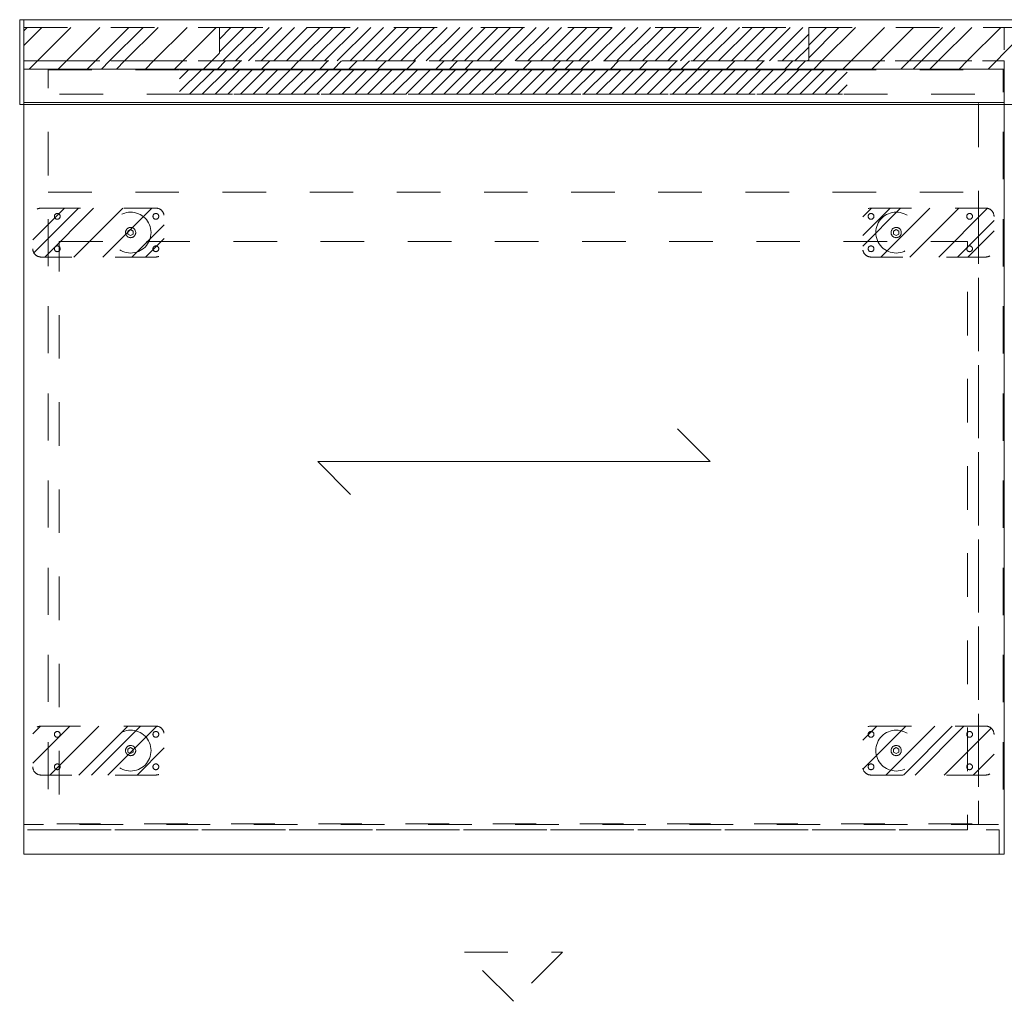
# Model space of a CAD drawing. Header units: inches. Extents: x -471 to -284, y -222 to 20.
# Tile 2 of 54: x -435 to -404, y -10 to 20. Entities that reach past the tile are written whole.
import ezdxf

# ---------------------------------------------------------------- set-up
doc = ezdxf.new("R2010")
doc.units = ezdxf.units.IN
doc.header["$LTSCALE"] = 32
doc.header["$MEASUREMENT"] = 0
doc.linetypes.add('Dash Style-1', pattern=[0.083328, 0.041656, -0.041672])
for name, color, linetype, lineweight in [('DashLine', 7, 'Dash Style-1', 13), ('DashLineFill', 7, 'Dash Style-1', 13), ('Drawing', 7, 'Continuous', 18), ('None', 7, 'Continuous', 18), ('SolidLine', 7, 'Continuous', 15)]:
    doc.layers.add(name, color=color, linetype=linetype, lineweight=lineweight)
doc.layers.add('Electrical', color=1, linetype='Dash Style-1', lineweight=15, true_color=0xff0000)
pattern_1 = [(45, (0, 0), (-0.3333333, -0.7222222), [])]
pattern_2 = [(45, (0, 0), (-1.61302, 1.935715), []), (45, (-1.0608, 1.0608), (-0.472346, 0.4167613), [])]

# ---------------------------------------------------------------- blocks, each defined once
blk = doc.blocks.new('Group')
at = {"layer": 'DashLineFill', "linetype": 'Continuous', "lineweight": 13}
h = blk.add_hatch(dxfattribs=at)
h.set_pattern_fill('Steel', color=253, style=0, pattern_type=2)
h.set_pattern_definition(pattern_2)
h.paths.add_polyline_path([(0, 0), (5.984, 0), (5.984, -1.024), (0, -1.024)])
h = blk.add_hatch(dxfattribs=at)
h.set_pattern_fill('Steel', color=253, style=0, pattern_type=2)
h.set_pattern_definition(pattern_2)
h.paths.add_polyline_path([(24.016, 0), (30, 0), (30, -1.024), (24.016, -1.024)])
at = {"layer": 'Electrical', "linetype": 'Continuous', "lineweight": 5, "true_color": 0xdd0000}
h = blk.add_hatch(dxfattribs=at)
h.set_pattern_fill('ElectricalHatch', color=12, style=0, pattern_type=2)
h.set_pattern_definition(pattern_1)
h.paths.add_polyline_path([(5.984, 0), (24.016, 0), (24.016, -1.024), (5.984, -1.024)])
at = {"layer": 'DashLineFill', "flags": 128}
for points in [[(0, 0), (5.984, 0), (5.984, -1.024), (0, -1.024)], [(24.016, 0), (30, 0), (30, -1.024), (24.016, -1.024)]]:
    blk.add_lwpolyline(points, close=True, dxfattribs=at)
at = {"layer": 'Electrical', "flags": 128}
blk.add_lwpolyline([(5.984, 0), (24.016, 0), (24.016, -1.024), (5.984, -1.024)], close=True, dxfattribs=at)
blk = doc.blocks.new('Group-1')
at = {"layer": 'DashLineFill', "linetype": 'Continuous', "lineweight": 13}
h = blk.add_hatch(dxfattribs=at)
h.set_pattern_fill('Steel', color=253, style=0, pattern_type=2)
h.set_pattern_definition(pattern_2)
h.paths.add_polyline_path([(30, 0), (35.984, 0), (35.984, -1.024), (30, -1.024)])
h = blk.add_hatch(dxfattribs=at)
h.set_pattern_fill('Steel', color=253, style=0, pattern_type=2)
h.set_pattern_definition(pattern_2)
h.paths.add_polyline_path([(60, 0), (65.984, 0), (65.984, -1.024), (60, -1.024)])
at = {"layer": 'Electrical', "linetype": 'Continuous', "lineweight": 5, "true_color": 0xdd0000}
h = blk.add_hatch(dxfattribs=at)
h.set_pattern_fill('ElectricalHatch', color=12, style=0, pattern_type=2)
h.set_pattern_definition(pattern_1)
h.paths.add_polyline_path([(35.984, 0), (60, 0), (60, -1.024), (35.984, -1.024)])
at = {"layer": 'DashLineFill', "flags": 128}
for points in [[(30, 0), (35.984, 0), (35.984, -1.024), (30, -1.024)], [(60, 0), (65.984, 0), (65.984, -1.024), (60, -1.024)]]:
    blk.add_lwpolyline(points, close=True, dxfattribs=at)
at = {"layer": 'Electrical', "flags": 128}
blk.add_lwpolyline([(35.984, 0), (60, 0), (60, -1.024), (35.984, -1.024)], close=True, dxfattribs=at)
blk = doc.blocks.new('Group-4')
at = {"layer": 'SolidLine', "flags": 128}
for points in [[(-0.126, 0.236), (0, 0.236), (0, -2.362), (-0.126, -2.362)], [(0, 0.236), (78, 0.236), (78, -2.362), (0, -2.362)]]:
    blk.add_lwpolyline(points, close=True, dxfattribs=at)
at = {"layer": 'None'}
for name in ['Group', 'Group-1']:
    blk.add_blockref(name, (0, 0), dxfattribs=at)
blk = doc.blocks.new('SL Wall Panel (2D)')
at = {"layer": 'None'}
blk.add_blockref('Group-4', (0, 0), dxfattribs=at)
at = {"layer": 'Drawing', "color": 0, "flags": 1}
for tag in ['Catalog', 'Custom', 'Tag', 'Option1', 'Option2', 'Option3', 'Option4', 'Option5', 'Option6', 'Option7', 'Option8', 'Option9', 'Option10', 'Option11', 'Option12', 'FinishGroup', 'Discount', 'Item1', 'Item2', 'Item3', 'Item4', 'Item5', 'Item6', 'Item7', 'Item8', 'Item9', 'Item10', 'Item11', 'Item12', 'Item13', 'Item14', 'Item15', 'Item16', 'Item17', 'Item18', 'Item19', 'Item20', 'Item21', 'Item22', 'Item23', 'Item24', 'Item25']:
    blk.add_attdef(tag, (-110.995, -207.732), '', height=0.00709, dxfattribs=at)
blk = doc.blocks.new('Group-5')
at = {"layer": 'DashLineFill', "linetype": 'Continuous', "lineweight": 13}
h = blk.add_hatch(dxfattribs=at)
h.set_pattern_fill('Steel', color=253, style=0, pattern_type=2)
h.set_pattern_definition(pattern_2)
h.paths.add_polyline_path([(12, -12), (42, -12), (42, -12.252), (12, -12.252)])
at = {"layer": 'DashLineFill', "flags": 128}
blk.add_lwpolyline([(12, -12), (42, -12), (42, -12.252), (12, -12.252)], close=True, dxfattribs=at)
at = {"layer": 'SolidLine', "flags": 128}
blk.add_lwpolyline([(12, -12.252), (42, -12.252), (42, -13.276), (12, -13.276)], close=True, dxfattribs=at)
blk = doc.blocks.new('Group-6')
at = {"layer": 'None'}
blk.add_blockref('Group-5', (0, 0), dxfattribs=at)
blk = doc.blocks.new('SL Wall Tile (2D)')
at = {"layer": 'None'}
blk.add_blockref('Group-6', (0, 0), dxfattribs=at)
at = {"layer": 'Drawing', "color": 0, "flags": 1}
for tag in ['Catalog', 'Custom', 'FinishGroup', 'Discount', 'Tag', 'Item1', 'Item2', 'Item3', 'Item4', 'Item5', 'Item6', 'Item7', 'Item8', 'Item9', 'Item10', 'Item11', 'Item12', 'Item13', 'Item14', 'Item15', 'Item16', 'Item17', 'Item18', 'Item19', 'Item20', 'Item21', 'Item22', 'Item23', 'Item24', 'Item25', 'Option1', 'Option2', 'Option3', 'Option4', 'Option5', 'Option6', 'Option7', 'Option8', 'Option9', 'Option10', 'Option11', 'Option12']:
    blk.add_attdef(tag, (-87.041, -183.168), '', height=0.00709, dxfattribs=at)
blk = doc.blocks.new('1BP8DW-Leveler (2D)')
at = {"layer": 'DashLine', "flags": 128}
for points in [[(0.625, 0), (0.622, -0.061), (0.613, -0.122), (0.598, -0.181), (0.577, -0.239), (0.551, -0.295), (0.52, -0.347), (0.483, -0.396), (0.442, -0.442), (0.396, -0.483), (0.347, -0.52), (0.295, -0.551), (0.239, -0.577), (0.181, -0.598), (0.122, -0.613), (0.061, -0.622), (0, -0.625), (-0.061, -0.622), (-0.122, -0.613), (-0.181, -0.598), (-0.239, -0.577), (-0.295, -0.551), (-0.347, -0.52), (-0.396, -0.483), (-0.442, -0.442), (-0.483, -0.396), (-0.52, -0.347), (-0.551, -0.295), (-0.577, -0.239), (-0.598, -0.181), (-0.613, -0.122), (-0.622, -0.061), (-0.625, 0), (-0.622, 0.061), (-0.613, 0.122), (-0.598, 0.181), (-0.577, 0.239), (-0.551, 0.295), (-0.52, 0.347), (-0.483, 0.396), (-0.442, 0.442), (-0.396, 0.483), (-0.347, 0.52), (-0.295, 0.551), (-0.239, 0.577), (-0.181, 0.598), (-0.122, 0.613), (-0.061, 0.622), (0, 0.625), (0.061, 0.622), (0.122, 0.613), (0.181, 0.598), (0.239, 0.577), (0.295, 0.551), (0.347, 0.52), (0.396, 0.483), (0.442, 0.442), (0.483, 0.396), (0.52, 0.347), (0.551, 0.295), (0.577, 0.239), (0.598, 0.181), (0.613, 0.122), (0.622, 0.061)], [(0, 0.156), (0.015, 0.155), (0.03, 0.153), (0.045, 0.15), (0.06, 0.144), (0.074, 0.138), (0.087, 0.13), (0.099, 0.121), (0.11, 0.11), (0.121, 0.099), (0.13, 0.087), (0.138, 0.074), (0.144, 0.06), (0.15, 0.045), (0.153, 0.03), (0.155, 0.015), (0.156, 0), (0.155, -0.015), (0.153, -0.03), (0.15, -0.045), (0.144, -0.06), (0.138, -0.074), (0.13, -0.087), (0.121, -0.099), (0.11, -0.11), (0.099, -0.121), (0.087, -0.13), (0.074, -0.138), (0.06, -0.144), (0.045, -0.15), (0.03, -0.153), (0.015, -0.155), (0, -0.156), (-0.015, -0.155), (-0.03, -0.153), (-0.045, -0.15), (-0.06, -0.144), (-0.074, -0.138), (-0.087, -0.13), (-0.099, -0.121), (-0.11, -0.11), (-0.121, -0.099), (-0.13, -0.087), (-0.138, -0.074), (-0.144, -0.06), (-0.15, -0.045), (-0.153, -0.03), (-0.155, -0.015), (-0.156, 0), (-0.155, 0.015), (-0.153, 0.03), (-0.15, 0.045), (-0.144, 0.06), (-0.138, 0.074), (-0.13, 0.087), (-0.121, 0.099), (-0.11, 0.11), (-0.099, 0.121), (-0.087, 0.13), (-0.074, 0.138), (-0.06, 0.144), (-0.045, 0.15), (-0.03, 0.153), (-0.015, 0.155)], [(0, 0.094), (-0.081, 0.047), (-0.081, -0.047), (0, -0.094), (0.081, -0.047), (0.081, 0.047)]]:
    blk.add_lwpolyline(points, close=True, dxfattribs=at)
blk = doc.blocks.new('Slate-LSVS-Leveler (2D)')
at = {"layer": 'DashLineFill', "linetype": 'Continuous', "lineweight": 13}
h = blk.add_hatch(dxfattribs=at)
h.set_pattern_fill('Steel', color=253, style=0, pattern_type=2)
h.set_pattern_definition(pattern_2)
edge = h.paths.add_edge_path()
edge.add_arc((-2.74, -0.496), 0.252, 180, 270)
edge.add_line((-2.74, -0.748), (0.772, -0.748))
edge.add_arc((0.772, -0.496), 0.252, 270, 360)
edge.add_line((1.024, -0.496), (1.024, 0.496))
edge.add_arc((0.772, 0.496), 0.252, 0, 90)
edge.add_line((0.772, 0.748), (-2.74, 0.748))
edge.add_arc((-2.74, 0.496), 0.252, 90, 180)
edge.add_line((-2.992, 0.496), (-2.992, -0.496))
at = {"layer": 'DashLineFill', "flags": 128}
blk.add_lwpolyline([(-2.992, -0.496, 0.414214), (-2.74, -0.748), (0.772, -0.748, 0.414214), (1.024, -0.496), (1.024, 0.496, 0.414214), (0.772, 0.748), (-2.74, 0.748, 0.414214), (-2.992, 0.496)], format="xyb", close=True, dxfattribs=at)
at = {"layer": 'SolidLine', "flags": 128}
for points in [[(-2.244, 0.585), (-2.235, 0.584), (-2.227, 0.583), (-2.218, 0.581), (-2.21, 0.578), (-2.202, 0.574), (-2.195, 0.57), (-2.188, 0.565), (-2.181, 0.559), (-2.176, 0.552), (-2.17, 0.545), (-2.166, 0.538), (-2.162, 0.53), (-2.159, 0.522), (-2.157, 0.513), (-2.156, 0.505), (-2.156, 0.496), (-2.156, 0.487), (-2.157, 0.479), (-2.159, 0.47), (-2.162, 0.462), (-2.166, 0.454), (-2.17, 0.447), (-2.176, 0.44), (-2.181, 0.433), (-2.188, 0.428), (-2.195, 0.422), (-2.202, 0.418), (-2.21, 0.414), (-2.218, 0.411), (-2.227, 0.409), (-2.235, 0.408), (-2.244, 0.407), (-2.253, 0.408), (-2.261, 0.409), (-2.27, 0.411), (-2.278, 0.414), (-2.286, 0.418), (-2.293, 0.422), (-2.3, 0.428), (-2.307, 0.433), (-2.313, 0.44), (-2.318, 0.447), (-2.322, 0.454), (-2.326, 0.462), (-2.329, 0.47), (-2.331, 0.479), (-2.332, 0.487), (-2.333, 0.496), (-2.332, 0.505), (-2.331, 0.513), (-2.329, 0.522), (-2.326, 0.53), (-2.322, 0.538), (-2.318, 0.545), (-2.313, 0.552), (-2.307, 0.559), (-2.3, 0.565), (-2.293, 0.57), (-2.286, 0.574), (-2.278, 0.578), (-2.27, 0.581), (-2.261, 0.583), (-2.253, 0.584)], [(0.772, 0.585), (0.78, 0.584), (0.789, 0.583), (0.797, 0.581), (0.806, 0.578), (0.813, 0.574), (0.821, 0.57), (0.828, 0.565), (0.834, 0.559), (0.84, 0.552), (0.845, 0.545), (0.85, 0.538), (0.853, 0.53), (0.856, 0.522), (0.859, 0.513), (0.86, 0.505), (0.86, 0.496), (0.86, 0.487), (0.859, 0.479), (0.856, 0.47), (0.853, 0.462), (0.85, 0.454), (0.845, 0.447), (0.84, 0.44), (0.834, 0.433), (0.828, 0.428), (0.821, 0.422), (0.813, 0.418), (0.806, 0.414), (0.797, 0.411), (0.789, 0.409), (0.78, 0.408), (0.772, 0.407), (0.763, 0.408), (0.754, 0.409), (0.746, 0.411), (0.738, 0.414), (0.73, 0.418), (0.722, 0.422), (0.715, 0.428), (0.709, 0.433), (0.703, 0.44), (0.698, 0.447), (0.694, 0.454), (0.69, 0.462), (0.687, 0.47), (0.685, 0.479), (0.683, 0.487), (0.683, 0.496), (0.683, 0.505), (0.685, 0.513), (0.687, 0.522), (0.69, 0.53), (0.694, 0.538), (0.698, 0.545), (0.703, 0.552), (0.709, 0.559), (0.715, 0.565), (0.722, 0.57), (0.73, 0.574), (0.738, 0.578), (0.746, 0.581), (0.754, 0.583), (0.763, 0.584)], [(-2.244, -0.407), (-2.235, -0.408), (-2.227, -0.409), (-2.218, -0.411), (-2.21, -0.414), (-2.202, -0.418), (-2.195, -0.422), (-2.188, -0.428), (-2.181, -0.433), (-2.176, -0.44), (-2.17, -0.447), (-2.166, -0.454), (-2.162, -0.462), (-2.159, -0.47), (-2.157, -0.479), (-2.156, -0.487), (-2.156, -0.496), (-2.156, -0.505), (-2.157, -0.513), (-2.159, -0.522), (-2.162, -0.53), (-2.166, -0.538), (-2.17, -0.545), (-2.176, -0.552), (-2.181, -0.559), (-2.188, -0.565), (-2.195, -0.57), (-2.202, -0.574), (-2.21, -0.578), (-2.218, -0.581), (-2.227, -0.583), (-2.235, -0.584), (-2.244, -0.585), (-2.253, -0.584), (-2.261, -0.583), (-2.27, -0.581), (-2.278, -0.578), (-2.286, -0.574), (-2.293, -0.57), (-2.3, -0.565), (-2.307, -0.559), (-2.313, -0.552), (-2.318, -0.545), (-2.322, -0.538), (-2.326, -0.53), (-2.329, -0.522), (-2.331, -0.513), (-2.332, -0.505), (-2.333, -0.496), (-2.332, -0.487), (-2.331, -0.479), (-2.329, -0.47), (-2.326, -0.462), (-2.322, -0.454), (-2.318, -0.447), (-2.313, -0.44), (-2.307, -0.433), (-2.3, -0.428), (-2.293, -0.422), (-2.286, -0.418), (-2.278, -0.414), (-2.27, -0.411), (-2.261, -0.409), (-2.253, -0.408)], [(0.772, -0.407), (0.78, -0.408), (0.789, -0.409), (0.797, -0.411), (0.806, -0.414), (0.813, -0.418), (0.821, -0.422), (0.828, -0.428), (0.834, -0.433), (0.84, -0.44), (0.845, -0.447), (0.85, -0.454), (0.853, -0.462), (0.856, -0.47), (0.859, -0.479), (0.86, -0.487), (0.86, -0.496), (0.86, -0.505), (0.859, -0.513), (0.856, -0.522), (0.853, -0.53), (0.85, -0.538), (0.845, -0.545), (0.84, -0.552), (0.834, -0.559), (0.828, -0.565), (0.821, -0.57), (0.813, -0.574), (0.806, -0.578), (0.797, -0.581), (0.789, -0.583), (0.78, -0.584), (0.772, -0.585), (0.763, -0.584), (0.754, -0.583), (0.746, -0.581), (0.738, -0.578), (0.73, -0.574), (0.722, -0.57), (0.715, -0.565), (0.709, -0.559), (0.703, -0.552), (0.698, -0.545), (0.694, -0.538), (0.69, -0.53), (0.687, -0.522), (0.685, -0.513), (0.683, -0.505), (0.683, -0.496), (0.683, -0.487), (0.685, -0.479), (0.687, -0.47), (0.69, -0.462), (0.694, -0.454), (0.698, -0.447), (0.703, -0.44), (0.709, -0.433), (0.715, -0.428), (0.722, -0.422), (0.73, -0.418), (0.738, -0.414), (0.746, -0.411), (0.754, -0.409), (0.763, -0.408)]]:
    blk.add_lwpolyline(points, close=True, dxfattribs=at)
at = {"layer": 'DashLine', "color": 7}
blk.add_blockref('1BP8DW-Leveler (2D)', (0, 0), dxfattribs=at)
blk = doc.blocks.new('Group-28')
at = {"layer": 'DashLine', "flags": 128}
blk.add_lwpolyline([(1.083, -5.276), (28.878, -5.276), (28.878, -23.268), (1.083, -23.268)], close=True, dxfattribs=at)
blk = doc.blocks.new('Group-29')
at = {"layer": 'DashLine', "flags": 128}
blk.add_lwpolyline([(1.083, -5.276), (28.878, -5.276), (28.878, -23.268), (1.083, -23.268)], close=True, dxfattribs=at)
blk = doc.blocks.new('Group-30')
at = {"layer": 'Electrical', "linetype": 'Continuous', "lineweight": 5, "true_color": 0xdd0000}
h = blk.add_hatch(dxfattribs=at)
h.set_pattern_fill('ElectricalHatch', color=12, style=0, pattern_type=2)
h.set_pattern_definition(pattern_1)
h.paths.add_polyline_path([(4.764, -0.02), (25.197, -0.02), (25.197, -0.768), (4.764, -0.768)])
at = {"layer": 'DashLine'}
for p, q in [((13.48, -27.016), (16.48, -27.016)), ((14.98, -28.516), (13.48, -27.016)), ((16.48, -27.016), (14.98, -28.516))]:
    blk.add_line(p, q, dxfattribs=at)
at = {"layer": 'DashLine', "flags": 128}
for points in [[(0, 0), (0.748, 0), (0.748, -23.11), (0, -23.11)], [(0, 0), (29.961, 0), (29.961, -23.11), (0, -23.11)], [(29.213, 0), (29.961, 0), (29.961, -23.11), (29.213, -23.11)], [(0.748, -0.02), (29.213, -0.02), (29.213, -0.768), (0.748, -0.768)], [(0.748, -3.76), (29.213, -3.76), (29.213, -23.091), (0.748, -23.091)], [(0.118, -23.268), (29.843, -23.268), (29.843, -24.016), (0.118, -24.016)]]:
    blk.add_lwpolyline(points, close=True, dxfattribs=at)
at = {"layer": 'Electrical', "flags": 128}
blk.add_lwpolyline([(4.764, -0.02), (25.197, -0.02), (25.197, -0.768), (4.764, -0.768)], close=True, dxfattribs=at)
at = {"layer": 'None', "color": 7}
for p in [(3.268, -5), (3.268, -20.846)]:
    blk.add_blockref('Slate-LSVS-Leveler (2D)', p, dxfattribs=at)
at = {"layer": 'None', "color": 7, "rotation": 180}
for p in [(26.693, -5), (26.693, -20.846)]:
    blk.add_blockref('Slate-LSVS-Leveler (2D)', p, dxfattribs=at)
at = {"layer": 'None'}
for name in ['Group-28', 'Group-29']:
    blk.add_blockref(name, (0, 0), dxfattribs=at)
blk = doc.blocks.new('Group-31')
at = {"layer": 'None'}
blk.add_blockref('Group-30', (0, 0), dxfattribs=at)
blk = doc.blocks.new('SL Low Storage (2D)')
at = {"layer": 'None'}
blk.add_blockref('Group-31', (0, 0), dxfattribs=at)
at = {"layer": 'Drawing', "color": 0, "flags": 1}
for tag in ['Catalog', 'Custom', 'FinishGroup', 'Discount', 'Tag', 'Item1', 'Item2', 'Item3', 'Item4', 'Item5', 'Item6', 'Item7', 'Item8', 'Item9', 'Item10', 'Item11', 'Item12', 'Item13', 'Item14', 'Item15', 'Item16', 'Item17', 'Item18', 'Item19', 'Item20', 'Item21', 'Item22', 'Item23', 'Item24', 'Item25', 'Option1', 'Option2', 'Option3', 'Option4', 'Option5', 'Option6', 'Option7', 'Option8', 'Option9', 'Option10', 'Option11', 'Option12']:
    blk.add_attdef(tag, (-75.041, 5.025), '', height=0.00709, dxfattribs=at)
blk = doc.blocks.new('Group-36')
at = {"layer": 'SolidLine'}
for p, q in [((21, -12.008), (20, -11.008)), ((9, -12.008), (21, -12.008)), ((9, -12.008), (10, -13.008))]:
    blk.add_line(p, q, dxfattribs=at)
blk = doc.blocks.new('Group-37')
at = {"layer": 'SolidLine', "flags": 128}
blk.add_lwpolyline([(0, 0), (30, 0), (30, -24.016), (0, -24.016)], close=True, dxfattribs=at)
at = {"layer": 'SolidLine'}
blk.add_blockref('Group-36', (0, 0), dxfattribs=at)
blk = doc.blocks.new('Group-38')
at = {"layer": 'None'}
blk.add_blockref('Group-37', (0, 0), dxfattribs=at)
blk = doc.blocks.new('SL Lowboy Top (2D)')
at = {"layer": 'None'}
blk.add_blockref('Group-38', (0, 0), dxfattribs=at)
at = {"layer": 'Drawing', "color": 0, "flags": 1}
for tag in ['Catalog', 'Custom', 'FinishGroup', 'Discount', 'Tag', 'Item1', 'Item2', 'Item3', 'Item4', 'Item5', 'Item6', 'Item7', 'Item8', 'Item9', 'Item10', 'Item11', 'Item12', 'Item13', 'Item14', 'Item15', 'Item16', 'Item17', 'Item18', 'Item19', 'Item20', 'Item21', 'Item22', 'Item23', 'Item24', 'Item25', 'Option1', 'Option2', 'Option3', 'Option4', 'Option5', 'Option6', 'Option7', 'Option8', 'Option9', 'Option10', 'Option11', 'Option12']:
    blk.add_attdef(tag, (-75.041, 9.525), '', height=0.00709, dxfattribs=at)

msp = doc.modelspace()

# ---------------------------------------------------------------- block references
at = {"layer": 'Drawing'}
for name, p in [('SL Wall Panel (2D)', (-434.5, 19.839)), ('SL Wall Tile (2D)', (-446.5, 30.815)), ('SL Low Storage (2D)', (-434.5, 18.563)), ('SL Lowboy Top (2D)', (-434.5, 18.563))]:
    msp.add_blockref(name, p, dxfattribs=at)

doc.saveas('drawing.dxf')
